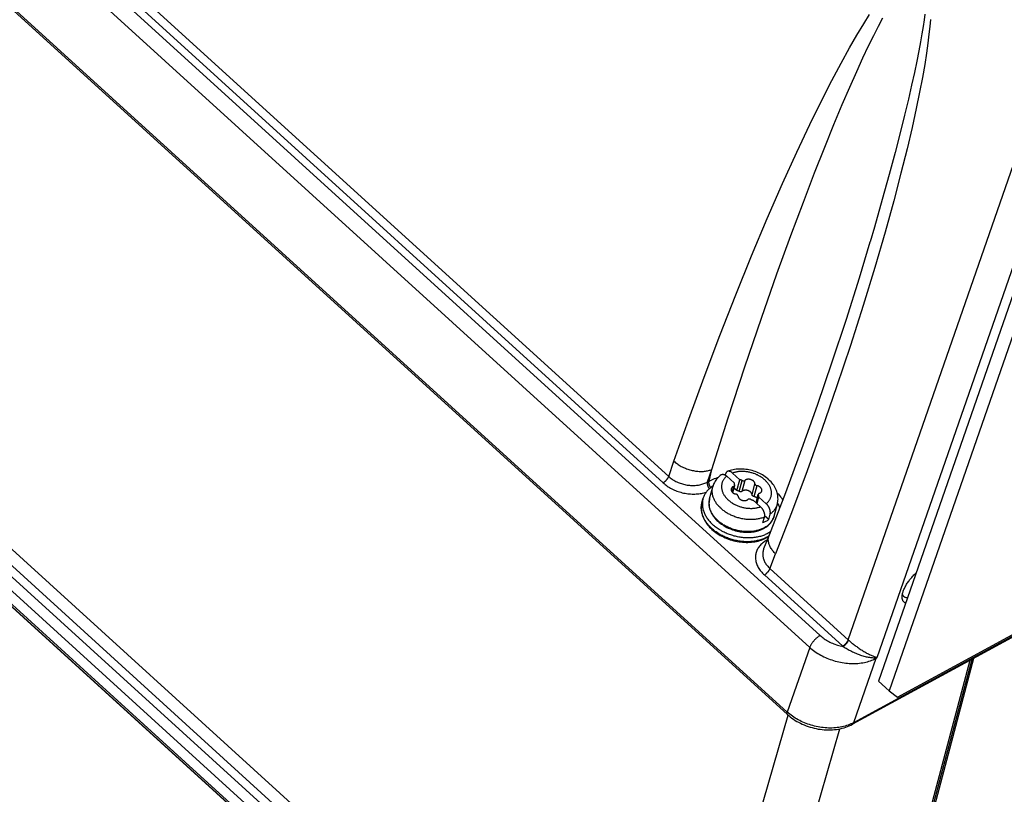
# Model space of a CAD drawing. Extents: x 0 to 594, y 0 to 420.
# Tile 51 of 103: x 531 to 543, y 90 to 100. Entities that reach past the tile are written whole.
import ezdxf

# ---------------------------------------------------------------- set-up
doc = ezdxf.new("R2010")
doc.units = 0
doc.header["$LTSCALE"] = 32.67
doc.layers.get('0').update_dxf_attribs({"linetype": 'CONTINUOUS'})
doc.layers.add('DATUM_AXIS', color=7, linetype='CONTINUOUS')

msp = doc.modelspace()

# ---------------------------------------------------------------- linework, layer by layer
at = {"color": 9, "linetype": 'CONTINUOUS'}
for p, q in [((497.838, 123.336), (537.08, 87.617)), ((497.749, 123.208), (536.991, 87.49)), ((536.931, 87.405), (497.689, 123.123)), ((497.616, 122.844), (536.858, 87.126)), ((536.926, 87.032), (497.684, 122.751)), ((525.61, 106.491), (539.123, 94.192)), ((525.44, 106.378), (541.028, 92.191)), ((525.525, 106.425), (539.053, 94.112)), ((525.25, 106.283), (540.897, 92.041)), ((540.614, 91.227), (524.229, 106.14)), ((541.381, 92.136), (544.357, 100.711)), ((544.764, 100.616), (541.742, 91.909)), ((539.123, 94.192), (539.188, 94.382)), ((539.612, 94.123), (539.666, 94.281)), ((539.63, 94.133), (539.666, 94.281)), ((540.36, 93.39), (540.35, 93.384)), ((540.396, 93.033), (541.385, 92.133)), ((540.326, 92.953), (541.311, 92.057)), ((544.22, 92.605), (541.447, 91.093)), ((540.897, 92.041), (540.614, 91.227)), ((541.311, 92.057), (541.316, 92.052)), ((540.135, 81.408), (542.914, 91.88)), ((541.728, 91.901), (541.447, 91.093)), ((541.728, 91.901), (541.742, 91.909)), ((541.729, 91.909), (541.742, 91.909)), ((541.734, 91.915), (541.742, 91.909)), ((539.443, 87.087), (540.625, 91.187)), ((540.116, 87.004), (541.273, 91.016))]:
    msp.add_line(p, q, dxfattribs=at)
at = {"color": 7, "linetype": 'CONTINUOUS'}
for p, q in [((497.648, 122.981), (536.89, 87.263)), ((536.863, 87.093), (497.621, 122.811)), ((540.615, 91.196), (524.233, 106.107)), ((541.655, 97.144), (541.653, 97.139)), ((540.385, 93.452), (540.317, 93.28)), ((544.229, 92.597), (541.434, 91.073)), ((540.164, 81.444), (542.937, 91.893))]:
    msp.add_line(p, q, dxfattribs=at)
at = {"color": 9, "linetype": 'CONTINUOUS'}
for points in [[(539.188, 94.382), (539.375, 94.912), (539.568, 95.441), (539.766, 95.965), (539.966, 96.476), (540.166, 96.969), (540.363, 97.438), (540.555, 97.877), (540.735, 98.274), (540.899, 98.62), (541.045, 98.918), (541.175, 99.174), (541.292, 99.394), (541.397, 99.583), (541.49, 99.746), (541.575, 99.886), (541.65, 100.005)], [(539.666, 94.281), (539.87, 94.928), (540.079, 95.569), (540.288, 96.185), (540.483, 96.741), (540.658, 97.224), (540.816, 97.645), (540.957, 98.013), (541.085, 98.336), (541.201, 98.621), (541.306, 98.871), (541.401, 99.092), (541.488, 99.286), (541.566, 99.458), (541.637, 99.609), (541.702, 99.742), (541.76, 99.859), (541.814, 99.961)], [(542.414, 99.941), (542.407, 99.855), (542.396, 99.757), (542.382, 99.645), (542.364, 99.519), (542.342, 99.376), (542.313, 99.213), (542.278, 99.029), (542.235, 98.82), (542.183, 98.583), (542.12, 98.314), (542.044, 98.008), (541.952, 97.661), (541.843, 97.266), (541.714, 96.822), (541.568, 96.342), (541.407, 95.839), (541.235, 95.321), (541.053, 94.793), (540.863, 94.262), (540.667, 93.735), (540.468, 93.218)], [(542.345, 100.01), (542.336, 99.937), (542.323, 99.855), (542.308, 99.763), (542.291, 99.661), (542.269, 99.547), (542.244, 99.419), (542.214, 99.276), (542.178, 99.116), (542.137, 98.938), (542.089, 98.739), (542.034, 98.516), (541.969, 98.267), (541.895, 97.989), (541.809, 97.678), (541.709, 97.329), (541.655, 97.144)], [(539.188, 94.382), (539.199, 94.374), (539.209, 94.365), (539.22, 94.357), (539.232, 94.349), (539.244, 94.341), (539.256, 94.333), (539.268, 94.326), (539.281, 94.319), (539.294, 94.313), (539.307, 94.306), (539.321, 94.3), (539.334, 94.295), (539.348, 94.289), (539.362, 94.284), (539.376, 94.28), (539.39, 94.275), (539.405, 94.272), (539.419, 94.268), (539.433, 94.265), (539.448, 94.262), (539.462, 94.26), (539.476, 94.258), (539.49, 94.257), (539.504, 94.256), (539.518, 94.255), (539.532, 94.255), (539.546, 94.255), (539.559, 94.256), (539.572, 94.257), (539.585, 94.259), (539.598, 94.261), (539.61, 94.263), (539.622, 94.266), (539.634, 94.269), (539.645, 94.272), (539.656, 94.276), (539.666, 94.281)], [(539.053, 94.112), (539.056, 94.114), (539.06, 94.116), (539.064, 94.119), (539.067, 94.122), (539.071, 94.124), (539.075, 94.128), (539.079, 94.131), (539.082, 94.134), (539.086, 94.138), (539.089, 94.141), (539.093, 94.145), (539.096, 94.149), (539.099, 94.152), (539.102, 94.156), (539.105, 94.16), (539.108, 94.164), (539.111, 94.168), (539.113, 94.172), (539.115, 94.176), (539.118, 94.18), (539.119, 94.184), (539.121, 94.188), (539.123, 94.192)], [(539.053, 94.112), (539.065, 94.101), (539.077, 94.091), (539.09, 94.081), (539.104, 94.071), (539.118, 94.062), (539.132, 94.053), (539.147, 94.045), (539.162, 94.036), (539.178, 94.029), (539.194, 94.021), (539.21, 94.015), (539.226, 94.008), (539.243, 94.002), (539.26, 93.997), (539.277, 93.992), (539.294, 93.987), (539.311, 93.983), (539.329, 93.98), (539.346, 93.977), (539.363, 93.974), (539.381, 93.972), (539.398, 93.971), (539.416, 93.97), (539.433, 93.97), (539.45, 93.97), (539.468, 93.971), (539.484, 93.972), (539.501, 93.974), (539.518, 93.976), (539.534, 93.979), (539.55, 93.982), (539.565, 93.986), (539.581, 93.991), (539.596, 93.996), (539.596, 93.996)], [(539.123, 94.192), (539.133, 94.183), (539.143, 94.174), (539.154, 94.166), (539.166, 94.158), (539.177, 94.15), (539.189, 94.143), (539.202, 94.136), (539.214, 94.129), (539.227, 94.123), (539.241, 94.117), (539.254, 94.111), (539.268, 94.106), (539.282, 94.101), (539.296, 94.097), (539.311, 94.093), (539.325, 94.09), (539.34, 94.087), (539.354, 94.084), (539.369, 94.082), (539.383, 94.08), (539.398, 94.079), (539.413, 94.078), (539.427, 94.078), (539.442, 94.078), (539.456, 94.079), (539.471, 94.08), (539.485, 94.082), (539.499, 94.084), (539.513, 94.086), (539.526, 94.09), (539.539, 94.093), (539.552, 94.097), (539.565, 94.101), (539.577, 94.106), (539.589, 94.111), (539.601, 94.117), (539.63, 94.133)], [(539.635, 94.038), (539.633, 94.042), (539.63, 94.046), (539.627, 94.05), (539.625, 94.054), (539.623, 94.059), (539.621, 94.063), (539.619, 94.068), (539.617, 94.072), (539.615, 94.077), (539.614, 94.081), (539.613, 94.086), (539.612, 94.09), (539.611, 94.095), (539.611, 94.099), (539.61, 94.103), (539.61, 94.108), (539.61, 94.112), (539.611, 94.116), (539.611, 94.119), (539.612, 94.123)], [(539.651, 94.052), (539.649, 94.056), (539.646, 94.06), (539.644, 94.064), (539.641, 94.069), (539.639, 94.073), (539.637, 94.078), (539.636, 94.082), (539.634, 94.087), (539.633, 94.092), (539.631, 94.096), (539.631, 94.101), (539.63, 94.105), (539.629, 94.109), (539.629, 94.114), (539.629, 94.118), (539.629, 94.122), (539.629, 94.126), (539.63, 94.129), (539.63, 94.133)], [(539.63, 94.133), (539.647, 94.142), (539.664, 94.15), (539.682, 94.157), (539.7, 94.164), (539.719, 94.171), (539.738, 94.177), (539.744, 94.178)], [(540.489, 93.981), (540.502, 93.967), (540.516, 93.952), (540.528, 93.937), (540.54, 93.921), (540.551, 93.906), (540.556, 93.898)], [(540.35, 93.384), (540.337, 93.377), (540.325, 93.369), (540.313, 93.361), (540.302, 93.353), (540.292, 93.344), (540.282, 93.334), (540.273, 93.325), (540.264, 93.315), (540.256, 93.304), (540.249, 93.294), (540.242, 93.283), (540.236, 93.271), (540.231, 93.26), (540.226, 93.248), (540.222, 93.236), (540.219, 93.224), (540.217, 93.212), (540.215, 93.2), (540.214, 93.187), (540.213, 93.174), (540.214, 93.162), (540.215, 93.149), (540.217, 93.136), (540.22, 93.123), (540.223, 93.11), (540.227, 93.097), (540.232, 93.085), (540.237, 93.072), (540.243, 93.059), (540.25, 93.047), (540.257, 93.034), (540.265, 93.022), (540.274, 93.01), (540.283, 92.998), (540.293, 92.987), (540.303, 92.975), (540.314, 92.964), (540.326, 92.953)], [(540.35, 93.384), (540.353, 93.381), (540.356, 93.379)], [(540.468, 93.218), (540.459, 93.227), (540.45, 93.236), (540.441, 93.246), (540.433, 93.256), (540.425, 93.266), (540.418, 93.276), (540.411, 93.286), (540.405, 93.296), (540.399, 93.306), (540.394, 93.317), (540.39, 93.327), (540.386, 93.337), (540.382, 93.348), (540.38, 93.358), (540.378, 93.368), (540.376, 93.378), (540.375, 93.388), (540.375, 93.398), (540.375, 93.408), (540.376, 93.417), (540.377, 93.427), (540.38, 93.436), (540.382, 93.445), (540.385, 93.452)], [(540.317, 93.28), (540.314, 93.271), (540.311, 93.261), (540.309, 93.25), (540.307, 93.24), (540.305, 93.229), (540.305, 93.219), (540.305, 93.208), (540.306, 93.197), (540.307, 93.186), (540.309, 93.175), (540.311, 93.164), (540.314, 93.154), (540.318, 93.143), (540.322, 93.132), (540.327, 93.122), (540.333, 93.111), (540.339, 93.101), (540.345, 93.09), (540.353, 93.08), (540.36, 93.07), (540.368, 93.061), (540.377, 93.051), (540.386, 93.042), (540.396, 93.033)], [(540.326, 92.953), (540.33, 92.955), (540.333, 92.957), (540.337, 92.96), (540.341, 92.963), (540.345, 92.965), (540.348, 92.968), (540.352, 92.972), (540.356, 92.975), (540.359, 92.979), (540.363, 92.982), (540.366, 92.986), (540.369, 92.99), (540.373, 92.993), (540.376, 92.997), (540.379, 93.001), (540.381, 93.005), (540.384, 93.009), (540.387, 93.013), (540.389, 93.017), (540.391, 93.021), (540.393, 93.025), (540.395, 93.029), (540.468, 93.218)], [(541.028, 92.191), (541.022, 92.187), (541.016, 92.184), (541.01, 92.18), (541.004, 92.176), (540.998, 92.171), (540.992, 92.167), (540.986, 92.162), (540.98, 92.157), (540.975, 92.151), (540.969, 92.146), (540.963, 92.14), (540.958, 92.135), (540.952, 92.129), (540.947, 92.123), (540.942, 92.116), (540.937, 92.11), (540.932, 92.104), (540.927, 92.098), (540.923, 92.091), (540.919, 92.085), (540.915, 92.078), (540.911, 92.072), (540.908, 92.066), (540.904, 92.06), (540.902, 92.053), (540.899, 92.047), (540.897, 92.041)], [(541.028, 92.191), (541.04, 92.18), (541.052, 92.17), (541.065, 92.16), (541.078, 92.15), (541.092, 92.141), (541.106, 92.132), (541.121, 92.123), (541.136, 92.115), (541.151, 92.107), (541.166, 92.1), (541.182, 92.093), (541.198, 92.086), (541.214, 92.08), (541.231, 92.074), (541.247, 92.069), (541.264, 92.064), (541.281, 92.06), (541.298, 92.056), (541.316, 92.052)], [(541.311, 92.057), (541.315, 92.059), (541.318, 92.061), (541.322, 92.063), (541.326, 92.066), (541.33, 92.069), (541.333, 92.072), (541.337, 92.075), (541.341, 92.079), (541.344, 92.082), (541.348, 92.086), (541.351, 92.089), (541.354, 92.093), (541.358, 92.097), (541.361, 92.101), (541.364, 92.105), (541.366, 92.109), (541.369, 92.113), (541.372, 92.117), (541.374, 92.121), (541.376, 92.125), (541.378, 92.129), (541.379, 92.132), (541.381, 92.136)], [(541.316, 92.052), (541.319, 92.055), (541.323, 92.057), (541.326, 92.059), (541.33, 92.062), (541.334, 92.065), (541.337, 92.068), (541.341, 92.071), (541.345, 92.075), (541.348, 92.078), (541.352, 92.082), (541.355, 92.086), (541.358, 92.09), (541.362, 92.093), (541.365, 92.097), (541.367, 92.101), (541.37, 92.105), (541.373, 92.109), (541.375, 92.113), (541.378, 92.117), (541.38, 92.121), (541.381, 92.125), (541.383, 92.129), (541.385, 92.133)], [(541.385, 92.133), (541.392, 92.126), (541.401, 92.119), (541.409, 92.111), (541.418, 92.104), (541.427, 92.096), (541.436, 92.089), (541.446, 92.081), (541.456, 92.073), (541.466, 92.065), (541.476, 92.057), (541.487, 92.05), (541.498, 92.042), (541.509, 92.034), (541.52, 92.026), (541.531, 92.019), (541.543, 92.011), (541.554, 92.004), (541.566, 91.996), (541.577, 91.989), (541.589, 91.983), (541.601, 91.976), (541.612, 91.97), (541.624, 91.964), (541.635, 91.958), (541.646, 91.952), (541.657, 91.947), (541.668, 91.942), (541.679, 91.937), (541.689, 91.933), (541.698, 91.93), (541.705, 91.927), (541.717, 91.923)], [(540.897, 92.041), (540.912, 92.028), (540.928, 92.015), (540.944, 92.002), (540.961, 91.99), (540.979, 91.978), (540.997, 91.966), (541.015, 91.955), (541.034, 91.944), (541.053, 91.934), (541.073, 91.924), (541.093, 91.915), (541.113, 91.906), (541.134, 91.898), (541.154, 91.89), (541.176, 91.883), (541.197, 91.876), (541.218, 91.869), (541.24, 91.864), (541.262, 91.859), (541.284, 91.854), (541.306, 91.85), (541.328, 91.847), (541.35, 91.844), (541.372, 91.842), (541.394, 91.84), (541.415, 91.839), (541.437, 91.838), (541.459, 91.838), (541.48, 91.839), (541.501, 91.84), (541.522, 91.842), (541.543, 91.845), (541.563, 91.848), (541.583, 91.852), (541.603, 91.856), (541.622, 91.861), (541.641, 91.866), (541.659, 91.872), (541.677, 91.879), (541.694, 91.886), (541.711, 91.893), (541.728, 91.901)], [(541.316, 92.052), (541.328, 92.045), (541.34, 92.037), (541.353, 92.03), (541.366, 92.022), (541.379, 92.015), (541.393, 92.007), (541.406, 92), (541.42, 91.993), (541.434, 91.986), (541.448, 91.98), (541.463, 91.973), (541.477, 91.967), (541.491, 91.961), (541.506, 91.955), (541.52, 91.95), (541.535, 91.945), (541.549, 91.94), (541.563, 91.935), (541.577, 91.931), (541.592, 91.928), (541.605, 91.924), (541.619, 91.921), (541.633, 91.918), (541.646, 91.916), (541.659, 91.914), (541.671, 91.913), (541.682, 91.912), (541.692, 91.911), (541.7, 91.91), (541.707, 91.91), (541.713, 91.91)], [(541.713, 91.91), (541.722, 91.91), (541.726, 91.91), (541.729, 91.909)], [(541.717, 91.923), (541.721, 91.921), (541.725, 91.919), (541.728, 91.918), (541.731, 91.916), (541.734, 91.915)], [(541.729, 91.909), (541.729, 91.907), (541.728, 91.904), (541.728, 91.901)], [(541.729, 91.909), (541.731, 91.911), (541.732, 91.913), (541.734, 91.915)], [(540.615, 91.196), (540.615, 91.197), (540.613, 91.198), (540.612, 91.2), (540.612, 91.202), (540.611, 91.204), (540.611, 91.206), (540.61, 91.209), (540.61, 91.212), (540.611, 91.214), (540.611, 91.217), (540.612, 91.22), (540.613, 91.223), (540.614, 91.227)], [(541.447, 91.093), (541.431, 91.085), (541.414, 91.077), (541.396, 91.069), (541.378, 91.063), (541.359, 91.056), (541.341, 91.051), (541.321, 91.046), (541.301, 91.041), (541.281, 91.037), (541.261, 91.034), (541.24, 91.031), (541.219, 91.029), (541.198, 91.027), (541.176, 91.026), (541.155, 91.026), (541.133, 91.026), (541.111, 91.027), (541.089, 91.029), (541.067, 91.031), (541.045, 91.034), (541.023, 91.037), (541.001, 91.041), (540.979, 91.045), (540.957, 91.05), (540.936, 91.056), (540.914, 91.062), (540.893, 91.069), (540.872, 91.076), (540.851, 91.084), (540.83, 91.092), (540.81, 91.101), (540.79, 91.11), (540.77, 91.12), (540.751, 91.13), (540.732, 91.141), (540.714, 91.152), (540.696, 91.163), (540.678, 91.175), (540.661, 91.188), (540.645, 91.2), (540.629, 91.213), (540.614, 91.227)], [(541.434, 91.073), (541.435, 91.074), (541.437, 91.076), (541.439, 91.078), (541.441, 91.08), (541.443, 91.082), (541.444, 91.084), (541.445, 91.087), (541.446, 91.09), (541.447, 91.093)]]:
    msp.add_lwpolyline(points, dxfattribs=at)
at = {"color": 7, "linetype": 'CONTINUOUS'}
for points in [[(541.653, 97.139), (541.517, 96.685), (541.353, 96.167), (541.176, 95.63), (540.989, 95.083), (540.792, 94.533), (540.59, 93.987), (540.385, 93.452)], [(542.064, 92.72), (542.067, 92.73), (542.07, 92.74), (542.073, 92.75), (542.077, 92.76), (542.081, 92.771), (542.086, 92.781), (542.091, 92.792), (542.097, 92.803), (542.103, 92.814), (542.109, 92.825), (542.115, 92.836), (542.122, 92.847), (542.129, 92.858), (542.137, 92.869), (542.145, 92.879), (542.153, 92.89), (542.161, 92.901), (542.17, 92.912), (542.179, 92.922), (542.188, 92.932), (542.197, 92.942), (542.207, 92.952), (542.216, 92.962), (542.226, 92.971), (542.236, 92.98), (542.237, 92.981)], [(542.104, 92.599), (542.1, 92.6), (542.094, 92.603), (542.089, 92.606), (542.084, 92.609), (542.08, 92.613), (542.076, 92.618), (542.072, 92.622), (542.069, 92.628), (542.066, 92.633), (542.063, 92.639), (542.061, 92.646), (542.06, 92.653), (542.059, 92.66), (542.058, 92.668), (542.058, 92.676), (542.058, 92.684), (542.059, 92.686)], [(542.059, 92.686), (542.059, 92.693), (542.06, 92.702), (542.062, 92.711), (542.064, 92.72)], [(542.081, 92.679), (542.079, 92.68), (542.076, 92.684), (542.073, 92.689), (542.07, 92.694), (542.068, 92.699), (542.066, 92.704), (542.064, 92.71), (542.063, 92.716)], [(542.127, 92.664), (542.126, 92.664), (542.12, 92.664), (542.114, 92.664), (542.108, 92.665), (542.102, 92.667), (542.097, 92.669), (542.092, 92.671), (542.087, 92.674), (542.083, 92.677), (542.081, 92.679)], [(540.615, 91.196), (540.632, 91.182), (540.651, 91.166), (540.671, 91.151), (540.691, 91.137), (540.712, 91.123), (540.734, 91.11), (540.756, 91.098), (540.779, 91.086), (540.803, 91.075), (540.826, 91.065), (540.851, 91.055), (540.875, 91.046), (540.9, 91.038), (540.925, 91.031), (540.951, 91.025), (540.976, 91.019), (541.002, 91.014), (541.028, 91.01), (541.053, 91.007), (541.079, 91.005), (541.105, 91.003), (541.131, 91.003), (541.157, 91.003), (541.182, 91.004), (541.207, 91.006), (541.232, 91.009), (541.257, 91.013), (541.281, 91.018), (541.305, 91.023), (541.328, 91.03), (541.351, 91.037), (541.373, 91.045), (541.394, 91.054), (541.415, 91.064), (541.434, 91.073)]]:
    msp.add_lwpolyline(points, dxfattribs=at)
at = {"layer": 'DATUM_AXIS', "color": 7, "linetype": 'CONTINUOUS'}
for p, q in [((544.836, 100.471), (541.762, 91.614)), ((544.971, 100.352), (541.897, 91.494)), ((539.835, 94.209), (539.84, 94.227)), ((540.017, 94.151), (539.926, 94.235)), ((539.945, 94.112), (539.854, 94.195)), ((539.981, 94.013), (540.017, 94.151)), ((539.637, 93.91), (539.677, 94.061)), ((539.929, 93.988), (539.953, 94.077)), ((539.981, 94.013), (539.944, 94.046)), ((539.541, 93.861), (539.554, 93.909)), ((540.277, 93.81), (540.185, 93.893)), ((540.222, 93.86), (540.25, 93.967)), ((540.235, 93.848), (540.257, 93.933)), ((540.349, 93.849), (540.257, 93.933)), ((540.449, 93.694), (540.489, 93.846)), ((540.308, 93.611), (540.326, 93.68)), ((540.38, 93.65), (540.329, 93.697)), ((540.38, 93.65), (540.398, 93.719)), ((542.001, 91.415), (544.206, 92.617)), ((540.754, 83.596), (542.959, 91.905)), ((541.762, 91.614), (541.897, 91.494)), ((541.897, 91.494), (542.001, 91.415))]:
    msp.add_line(p, q, dxfattribs=at)
at = {"layer": 'DATUM_AXIS', "color": 9, "linetype": 'CONTINUOUS'}
for p, q in [((540.01, 94.004), (540.046, 94.142)), ((540.047, 94.005), (540.083, 94.143)), ((540.171, 93.961), (540.208, 94.099)), ((539.921, 93.995), (539.94, 94.065)), ((540.197, 93.938), (540.234, 94.076)), ((540.226, 93.857), (540.252, 93.955)), ((540.445, 93.683), (540.443, 93.676))]:
    msp.add_line(p, q, dxfattribs=at)
at = {"layer": 'DATUM_AXIS', "color": 7, "linetype": 'CONTINUOUS'}
for points in [[(539.862, 94.256), (539.861, 94.255), (539.858, 94.254), (539.856, 94.252), (539.854, 94.251), (539.852, 94.249), (539.85, 94.247), (539.849, 94.245), (539.847, 94.243), (539.845, 94.241), (539.844, 94.238), (539.843, 94.236), (539.842, 94.233), (539.841, 94.23), (539.84, 94.227)], [(540.489, 93.846), (540.492, 93.86), (540.495, 93.876), (540.497, 93.891), (540.498, 93.906), (540.497, 93.922), (540.496, 93.938), (540.494, 93.953), (540.492, 93.969), (540.488, 93.985), (540.483, 94.001), (540.477, 94.017), (540.47, 94.033), (540.462, 94.049), (540.454, 94.064), (540.444, 94.08), (540.433, 94.095), (540.422, 94.109), (540.41, 94.124), (540.396, 94.138), (540.383, 94.151), (540.368, 94.164), (540.353, 94.176), (540.337, 94.188), (540.32, 94.199), (540.303, 94.21), (540.285, 94.22), (540.267, 94.229), (540.249, 94.238), (540.23, 94.246), (540.211, 94.253), (540.192, 94.26), (540.172, 94.265), (540.152, 94.271), (540.132, 94.275), (540.112, 94.279), (540.092, 94.281), (540.072, 94.283), (540.051, 94.285), (540.031, 94.285), (540.011, 94.285), (539.991, 94.284), (539.972, 94.282), (539.952, 94.28), (539.933, 94.276), (539.914, 94.272), (539.896, 94.267), (539.878, 94.261), (539.862, 94.256)], [(539.926, 94.235), (539.922, 94.237), (539.919, 94.24), (539.916, 94.242), (539.913, 94.244), (539.91, 94.247), (539.907, 94.249), (539.904, 94.25), (539.9, 94.252), (539.897, 94.253), (539.894, 94.255), (539.891, 94.256), (539.888, 94.256), (539.885, 94.257), (539.882, 94.258), (539.879, 94.258), (539.876, 94.258), (539.874, 94.258), (539.871, 94.258), (539.868, 94.257), (539.866, 94.257), (539.863, 94.256), (539.862, 94.256)], [(539.783, 94.212), (539.77, 94.203), (539.758, 94.192), (539.746, 94.18), (539.735, 94.169), (539.725, 94.156), (539.715, 94.144), (539.707, 94.131), (539.699, 94.117), (539.692, 94.104), (539.686, 94.09), (539.681, 94.076), (539.677, 94.061)], [(539.783, 94.212), (539.784, 94.213), (539.787, 94.215), (539.789, 94.216), (539.791, 94.217), (539.794, 94.217), (539.796, 94.218), (539.799, 94.219), (539.802, 94.219), (539.804, 94.219), (539.807, 94.219), (539.81, 94.218), (539.813, 94.218), (539.816, 94.217), (539.819, 94.216), (539.822, 94.215), (539.825, 94.214), (539.828, 94.213), (539.832, 94.211), (539.835, 94.209), (539.838, 94.207), (539.841, 94.205), (539.844, 94.203), (539.847, 94.201), (539.85, 94.198), (539.854, 94.195)], [(539.945, 94.112), (539.945, 94.109), (539.945, 94.107), (539.946, 94.105), (539.946, 94.102), (539.947, 94.1), (539.948, 94.097), (539.948, 94.095), (539.95, 94.092), (539.951, 94.09)], [(540.046, 94.142), (540.043, 94.143), (540.04, 94.145), (540.037, 94.146), (540.034, 94.147), (540.03, 94.148), (540.027, 94.149), (540.024, 94.15), (540.021, 94.151), (540.017, 94.151)], [(540.046, 94.142), (540.048, 94.141), (540.049, 94.14), (540.051, 94.14), (540.053, 94.139), (540.055, 94.139), (540.056, 94.138), (540.058, 94.138), (540.06, 94.138), (540.062, 94.137), (540.064, 94.137), (540.065, 94.137), (540.067, 94.137), (540.069, 94.138), (540.071, 94.138), (540.072, 94.138), (540.074, 94.138), (540.075, 94.139), (540.077, 94.139), (540.078, 94.14), (540.08, 94.141), (540.081, 94.141), (540.082, 94.142), (540.083, 94.143)], [(540.208, 94.099), (540.208, 94.102), (540.207, 94.104), (540.207, 94.107), (540.206, 94.109), (540.205, 94.112), (540.204, 94.114), (540.203, 94.117), (540.201, 94.119), (540.2, 94.121), (540.198, 94.124), (540.196, 94.126), (540.194, 94.128), (540.192, 94.131), (540.19, 94.133), (540.188, 94.135), (540.185, 94.137), (540.183, 94.139), (540.18, 94.141), (540.177, 94.142), (540.174, 94.144), (540.171, 94.146), (540.168, 94.147), (540.165, 94.149), (540.162, 94.15), (540.159, 94.151), (540.156, 94.152), (540.152, 94.153), (540.149, 94.154), (540.146, 94.155), (540.142, 94.155), (540.139, 94.156), (540.136, 94.156), (540.132, 94.157), (540.129, 94.157), (540.125, 94.157), (540.122, 94.157), (540.119, 94.157), (540.116, 94.156), (540.112, 94.156), (540.109, 94.155), (540.106, 94.154), (540.103, 94.154), (540.1, 94.153), (540.098, 94.152), (540.095, 94.15), (540.092, 94.149), (540.09, 94.148), (540.088, 94.146), (540.085, 94.145), (540.083, 94.143)], [(540.208, 94.099), (540.208, 94.098), (540.208, 94.097), (540.209, 94.095), (540.209, 94.094), (540.21, 94.093), (540.21, 94.091), (540.211, 94.09), (540.212, 94.089), (540.213, 94.088), (540.214, 94.086), (540.215, 94.085), (540.216, 94.084), (540.218, 94.083), (540.219, 94.082), (540.22, 94.081), (540.222, 94.08), (540.224, 94.079), (540.225, 94.078), (540.227, 94.078), (540.228, 94.077), (540.23, 94.077), (540.232, 94.076), (540.237, 94.075)], [(539.681, 94.073), (539.671, 94.067), (539.661, 94.06), (539.652, 94.053), (539.643, 94.046), (539.634, 94.038), (539.626, 94.03), (539.618, 94.022), (539.611, 94.014), (539.603, 94.005), (539.597, 93.997), (539.59, 93.988), (539.584, 93.979), (539.579, 93.969), (539.574, 93.96), (539.569, 93.95), (539.565, 93.941), (539.561, 93.931), (539.557, 93.921), (539.554, 93.909)], [(539.909, 94.036), (539.909, 94.035), (539.908, 94.033), (539.908, 94.03), (539.908, 94.028), (539.908, 94.025), (539.908, 94.023), (539.908, 94.02), (539.909, 94.018), (539.91, 94.015), (539.91, 94.013), (539.911, 94.01), (539.913, 94.008), (539.914, 94.005), (539.915, 94.003), (539.917, 94.001), (539.919, 93.998), (539.921, 93.996), (539.923, 93.994), (539.925, 93.992), (539.927, 93.989), (539.93, 93.987), (539.932, 93.985), (539.935, 93.983), (539.937, 93.982), (539.94, 93.98), (539.943, 93.978), (539.946, 93.977), (539.949, 93.975), (539.952, 93.974), (539.956, 93.973), (539.959, 93.972), (539.962, 93.971), (539.965, 93.97)], [(539.94, 94.065), (539.937, 94.064), (539.934, 94.063), (539.931, 94.061), (539.929, 94.06), (539.927, 94.059), (539.924, 94.057), (539.922, 94.056), (539.92, 94.054), (539.918, 94.052), (539.917, 94.05), (539.915, 94.048), (539.914, 94.046), (539.912, 94.044), (539.911, 94.042), (539.91, 94.04), (539.909, 94.037), (539.909, 94.036)], [(539.94, 94.065), (539.941, 94.065), (539.942, 94.066), (539.944, 94.067), (539.945, 94.067), (539.946, 94.068), (539.947, 94.069), (539.948, 94.07), (539.949, 94.071), (539.95, 94.072), (539.951, 94.073), (539.952, 94.074), (539.952, 94.076), (539.952, 94.077), (539.953, 94.077)], [(539.953, 94.077), (539.953, 94.078), (539.953, 94.079), (539.953, 94.081), (539.953, 94.082), (539.953, 94.083), (539.953, 94.085), (539.952, 94.086), (539.952, 94.087), (539.951, 94.088), (539.951, 94.09)], [(540.01, 94.004), (540.007, 94.006), (540.004, 94.007), (540, 94.008), (539.997, 94.009), (539.994, 94.01), (539.991, 94.011), (539.987, 94.012), (539.984, 94.013), (539.981, 94.013)], [(540.047, 94.005), (540.046, 94.005), (540.044, 94.004), (540.043, 94.003), (540.042, 94.002), (540.04, 94.002), (540.039, 94.001), (540.037, 94.001), (540.036, 94), (540.034, 94), (540.032, 94), (540.031, 94), (540.029, 94), (540.027, 94), (540.025, 94), (540.023, 94), (540.022, 94), (540.02, 94), (540.018, 94.001), (540.016, 94.001), (540.015, 94.002), (540.013, 94.003), (540.011, 94.003), (540.01, 94.004)], [(540.171, 93.961), (540.171, 93.964), (540.171, 93.966), (540.17, 93.969), (540.169, 93.971), (540.168, 93.974), (540.167, 93.976), (540.166, 93.979), (540.165, 93.981), (540.163, 93.984), (540.162, 93.986), (540.16, 93.988), (540.158, 93.991), (540.156, 93.993), (540.153, 93.995), (540.151, 93.997), (540.149, 93.999), (540.146, 94.001), (540.143, 94.003), (540.141, 94.005), (540.138, 94.006), (540.135, 94.008), (540.132, 94.009), (540.129, 94.011), (540.126, 94.012), (540.122, 94.013), (540.119, 94.014), (540.116, 94.015), (540.112, 94.016), (540.109, 94.017), (540.106, 94.018), (540.102, 94.018), (540.099, 94.019), (540.096, 94.019), (540.092, 94.019), (540.089, 94.019), (540.086, 94.019), (540.082, 94.019), (540.079, 94.018), (540.076, 94.018), (540.073, 94.017), (540.07, 94.017), (540.067, 94.016), (540.064, 94.015), (540.061, 94.014), (540.058, 94.013), (540.056, 94.011), (540.053, 94.01), (540.051, 94.009), (540.049, 94.007), (540.047, 94.005)], [(540.293, 94.009), (540.294, 94.01), (540.294, 94.012), (540.294, 94.014), (540.295, 94.017), (540.295, 94.019), (540.294, 94.022), (540.294, 94.024), (540.294, 94.027), (540.293, 94.029), (540.292, 94.032), (540.291, 94.034), (540.29, 94.037), (540.289, 94.039), (540.287, 94.042), (540.286, 94.044), (540.284, 94.046), (540.282, 94.049), (540.28, 94.051), (540.278, 94.053), (540.275, 94.055), (540.273, 94.057), (540.27, 94.059), (540.268, 94.061), (540.265, 94.063), (540.262, 94.065), (540.259, 94.066), (540.256, 94.068), (540.253, 94.069), (540.25, 94.071), (540.247, 94.072), (540.244, 94.073), (540.24, 94.074), (540.237, 94.075)], [(540.263, 93.98), (540.261, 93.979), (540.26, 93.978), (540.259, 93.978), (540.257, 93.977), (540.256, 93.976), (540.255, 93.975), (540.254, 93.974), (540.253, 93.973), (540.252, 93.972), (540.252, 93.971), (540.251, 93.97), (540.25, 93.969), (540.25, 93.968), (540.25, 93.967)], [(540.263, 93.98), (540.266, 93.981), (540.268, 93.982), (540.271, 93.983), (540.274, 93.984), (540.276, 93.986), (540.278, 93.987), (540.28, 93.989), (540.282, 93.991), (540.284, 93.993), (540.286, 93.994), (540.287, 93.996), (540.289, 93.998), (540.29, 94.001), (540.291, 94.003), (540.292, 94.005), (540.293, 94.007), (540.293, 94.009)], [(539.541, 93.861), (539.538, 93.846), (539.535, 93.83), (539.533, 93.814), (539.532, 93.798), (539.533, 93.781), (539.534, 93.765), (539.536, 93.748), (539.539, 93.732), (539.543, 93.715), (539.549, 93.698), (539.555, 93.682), (539.562, 93.665), (539.57, 93.649), (539.579, 93.632), (539.589, 93.616), (539.599, 93.601), (539.611, 93.585), (539.624, 93.57), (539.637, 93.555), (539.651, 93.54), (539.666, 93.526)], [(539.554, 93.909), (539.552, 93.9), (539.55, 93.89), (539.548, 93.879), (539.547, 93.869), (539.546, 93.858), (539.546, 93.847), (539.546, 93.836), (539.546, 93.826), (539.547, 93.815), (539.549, 93.804), (539.551, 93.793), (539.553, 93.782), (539.556, 93.771), (539.559, 93.76), (539.563, 93.749), (539.567, 93.738), (539.572, 93.727), (539.577, 93.717), (539.582, 93.706), (539.588, 93.695), (539.594, 93.685), (539.601, 93.674), (539.608, 93.664), (539.615, 93.653), (539.623, 93.643), (539.631, 93.633), (539.64, 93.623), (539.649, 93.613), (539.658, 93.604), (539.667, 93.594), (539.677, 93.585)], [(539.637, 93.91), (539.634, 93.896), (539.631, 93.882), (539.63, 93.867), (539.629, 93.853), (539.63, 93.839), (539.631, 93.824), (539.633, 93.809), (539.636, 93.794), (539.64, 93.78), (539.645, 93.765), (539.651, 93.75), (539.658, 93.736), (539.665, 93.721), (539.674, 93.707), (539.683, 93.693), (539.694, 93.679), (539.704, 93.665), (539.716, 93.652), (539.729, 93.639), (539.742, 93.627)], [(539.995, 93.945), (539.995, 93.947), (539.994, 93.948), (539.994, 93.949), (539.993, 93.951), (539.993, 93.952), (539.992, 93.953), (539.991, 93.954), (539.991, 93.956), (539.99, 93.957), (539.989, 93.958), (539.987, 93.959), (539.986, 93.96), (539.985, 93.961), (539.984, 93.962), (539.982, 93.963), (539.981, 93.964), (539.979, 93.965), (539.977, 93.966), (539.976, 93.967), (539.974, 93.967), (539.972, 93.968), (539.971, 93.968), (539.965, 93.97)], [(539.995, 93.945), (539.995, 93.943), (539.995, 93.94), (539.996, 93.938), (539.997, 93.935), (539.998, 93.933), (539.999, 93.93), (540, 93.928), (540.001, 93.925), (540.003, 93.923), (540.004, 93.921), (540.006, 93.918), (540.008, 93.916), (540.01, 93.914), (540.012, 93.912), (540.015, 93.91), (540.017, 93.908), (540.02, 93.906), (540.022, 93.904), (540.025, 93.902), (540.028, 93.9), (540.031, 93.899), (540.034, 93.897), (540.037, 93.896), (540.04, 93.895), (540.044, 93.893), (540.047, 93.892), (540.05, 93.891), (540.053, 93.89), (540.057, 93.89), (540.06, 93.889), (540.064, 93.888), (540.067, 93.888), (540.07, 93.888), (540.074, 93.888), (540.077, 93.888), (540.08, 93.888), (540.084, 93.888), (540.087, 93.888), (540.09, 93.889), (540.093, 93.889), (540.096, 93.89), (540.099, 93.891), (540.102, 93.892), (540.105, 93.893), (540.108, 93.894), (540.11, 93.895), (540.113, 93.897), (540.115, 93.898), (540.117, 93.9), (540.119, 93.901)], [(540.156, 93.903), (540.155, 93.903), (540.153, 93.904), (540.151, 93.905), (540.15, 93.905), (540.148, 93.906), (540.146, 93.906), (540.144, 93.907), (540.142, 93.907), (540.141, 93.907), (540.139, 93.907), (540.137, 93.907), (540.135, 93.907), (540.134, 93.907), (540.132, 93.907), (540.13, 93.906), (540.129, 93.906), (540.127, 93.906), (540.126, 93.905), (540.124, 93.904), (540.123, 93.904), (540.122, 93.903), (540.12, 93.902), (540.119, 93.901)], [(540.156, 93.903), (540.159, 93.901), (540.162, 93.9), (540.166, 93.899), (540.169, 93.897), (540.172, 93.896), (540.175, 93.895), (540.179, 93.895), (540.182, 93.894), (540.185, 93.893)], [(540.201, 93.937), (540.195, 93.938), (540.194, 93.939), (540.192, 93.939), (540.19, 93.94), (540.189, 93.941), (540.187, 93.942), (540.185, 93.942), (540.184, 93.943), (540.182, 93.944), (540.181, 93.945), (540.18, 93.946), (540.179, 93.947), (540.177, 93.949), (540.176, 93.95), (540.175, 93.951), (540.175, 93.952), (540.174, 93.954), (540.173, 93.955), (540.172, 93.956), (540.172, 93.957), (540.172, 93.959), (540.171, 93.96), (540.171, 93.961)], [(540.237, 93.919), (540.236, 93.919), (540.234, 93.921), (540.231, 93.923), (540.229, 93.925), (540.226, 93.927), (540.223, 93.928), (540.22, 93.93), (540.217, 93.931), (540.214, 93.933), (540.21, 93.934), (540.207, 93.935), (540.204, 93.936), (540.201, 93.937)], [(540.25, 93.967), (540.25, 93.966), (540.25, 93.965), (540.249, 93.964), (540.249, 93.963), (540.25, 93.961), (540.25, 93.96), (540.25, 93.959), (540.251, 93.957), (540.251, 93.956), (540.252, 93.955)], [(540.257, 93.933), (540.257, 93.935), (540.257, 93.937), (540.257, 93.94), (540.256, 93.942), (540.256, 93.945), (540.255, 93.947), (540.254, 93.95), (540.253, 93.952), (540.252, 93.955)], [(540.492, 93.858), (540.493, 93.857), (540.498, 93.846), (540.503, 93.835), (540.507, 93.824), (540.512, 93.813), (540.515, 93.802), (540.517, 93.796)], [(540.277, 93.81), (540.28, 93.807), (540.283, 93.804), (540.286, 93.801), (540.289, 93.798), (540.292, 93.794), (540.294, 93.791), (540.297, 93.787), (540.3, 93.784), (540.302, 93.78), (540.305, 93.776), (540.307, 93.772), (540.309, 93.768), (540.311, 93.764), (540.313, 93.76), (540.315, 93.756), (540.317, 93.752), (540.319, 93.748), (540.32, 93.744), (540.322, 93.74), (540.323, 93.736), (540.324, 93.732), (540.325, 93.727), (540.326, 93.723), (540.327, 93.719), (540.328, 93.715), (540.328, 93.711), (540.328, 93.708), (540.329, 93.704), (540.329, 93.7), (540.329, 93.696), (540.328, 93.693), (540.328, 93.689), (540.328, 93.686), (540.327, 93.683), (540.326, 93.68)], [(540.398, 93.719), (540.399, 93.722), (540.4, 93.725), (540.4, 93.729), (540.4, 93.732), (540.401, 93.736), (540.401, 93.739), (540.401, 93.743), (540.4, 93.747), (540.4, 93.751), (540.4, 93.755), (540.399, 93.759), (540.398, 93.763), (540.397, 93.767), (540.396, 93.771), (540.395, 93.775), (540.394, 93.779), (540.392, 93.783), (540.391, 93.787), (540.389, 93.791), (540.387, 93.796), (540.385, 93.8), (540.383, 93.804), (540.381, 93.808), (540.379, 93.812), (540.377, 93.815), (540.374, 93.819), (540.372, 93.823), (540.369, 93.827), (540.366, 93.83), (540.364, 93.834), (540.361, 93.837), (540.358, 93.84), (540.355, 93.843), (540.352, 93.846), (540.349, 93.849)], [(539.742, 93.627), (539.756, 93.614), (539.77, 93.603), (539.786, 93.591), (539.802, 93.581), (539.818, 93.57), (539.835, 93.56), (539.852, 93.551), (539.87, 93.543), (539.888, 93.535), (539.907, 93.527), (539.925, 93.52), (539.945, 93.514), (539.964, 93.509), (539.983, 93.504), (540.003, 93.5), (540.023, 93.496), (540.042, 93.493), (540.062, 93.491), (540.082, 93.49), (540.101, 93.489), (540.121, 93.489), (540.14, 93.49), (540.159, 93.491), (540.178, 93.494), (540.197, 93.496), (540.215, 93.5), (540.233, 93.504), (540.25, 93.509), (540.267, 93.515), (540.283, 93.521), (540.299, 93.528), (540.315, 93.536), (540.329, 93.544), (540.343, 93.553), (540.356, 93.562), (540.369, 93.572), (540.381, 93.582), (540.391, 93.593), (540.402, 93.605), (540.411, 93.616), (540.419, 93.628), (540.427, 93.641), (540.434, 93.654), (540.44, 93.667), (540.445, 93.68), (540.449, 93.694)], [(540.308, 93.611), (540.318, 93.615), (540.327, 93.619), (540.337, 93.624), (540.346, 93.628), (540.355, 93.633), (540.364, 93.639), (540.372, 93.644), (540.38, 93.65)], [(539.666, 93.526), (539.682, 93.512), (539.699, 93.499), (539.716, 93.486), (539.734, 93.474), (539.752, 93.462), (539.771, 93.45), (539.791, 93.44), (539.811, 93.43), (539.832, 93.42), (539.853, 93.412), (539.874, 93.403), (539.896, 93.396), (539.918, 93.389), (539.94, 93.383), (539.962, 93.378), (539.984, 93.374), (540.007, 93.37), (540.029, 93.367), (540.052, 93.364), (540.074, 93.363), (540.097, 93.362), (540.119, 93.362), (540.141, 93.363), (540.163, 93.365), (540.184, 93.367), (540.206, 93.37), (540.226, 93.374), (540.247, 93.379), (540.267, 93.384), (540.286, 93.391), (540.305, 93.398), (540.323, 93.405), (540.341, 93.414), (540.358, 93.423), (540.374, 93.432), (540.378, 93.435)], [(540.401, 93.494), (540.393, 93.489), (540.383, 93.482), (540.372, 93.476), (540.361, 93.471), (540.35, 93.465), (540.338, 93.46), (540.326, 93.455), (540.314, 93.45), (540.302, 93.446), (540.289, 93.442), (540.276, 93.438), (540.263, 93.435), (540.25, 93.432), (540.236, 93.429), (540.223, 93.427), (540.209, 93.424), (540.195, 93.423), (540.181, 93.421), (540.167, 93.42), (540.152, 93.419), (540.138, 93.419), (540.123, 93.419), (540.108, 93.419), (540.094, 93.419), (540.079, 93.42), (540.064, 93.421), (540.049, 93.423), (540.034, 93.425), (540.02, 93.427), (540.005, 93.429), (539.99, 93.432), (539.975, 93.435), (539.961, 93.439), (539.946, 93.442), (539.931, 93.447), (539.917, 93.451), (539.903, 93.456), (539.888, 93.461), (539.874, 93.466), (539.86, 93.471), (539.847, 93.477), (539.833, 93.483), (539.82, 93.49), (539.806, 93.496), (539.793, 93.503), (539.781, 93.51), (539.768, 93.518), (539.756, 93.525), (539.744, 93.533), (539.732, 93.541), (539.72, 93.55), (539.709, 93.558), (539.698, 93.567), (539.688, 93.576), (539.677, 93.585)]]:
    msp.add_lwpolyline(points, dxfattribs=at)
at = {"layer": 'DATUM_AXIS', "color": 9, "linetype": 'CONTINUOUS'}
for points in [[(540.349, 93.849), (540.355, 93.854), (540.361, 93.86), (540.367, 93.866), (540.373, 93.871), (540.378, 93.877), (540.383, 93.884), (540.387, 93.89), (540.392, 93.896), (540.396, 93.903), (540.399, 93.91), (540.402, 93.917), (540.405, 93.924), (540.408, 93.931), (540.41, 93.938), (540.412, 93.945), (540.413, 93.953), (540.415, 93.96), (540.415, 93.968), (540.416, 93.976), (540.416, 93.983), (540.416, 93.991), (540.415, 93.999), (540.414, 94.007), (540.413, 94.014), (540.411, 94.022), (540.409, 94.03), (540.407, 94.038), (540.404, 94.046), (540.401, 94.053), (540.397, 94.061), (540.394, 94.069), (540.389, 94.076), (540.385, 94.084), (540.38, 94.091), (540.375, 94.099), (540.37, 94.106), (540.364, 94.113), (540.358, 94.12), (540.352, 94.127), (540.345, 94.134), (540.339, 94.141), (540.332, 94.148), (540.324, 94.154), (540.317, 94.161), (540.309, 94.167), (540.301, 94.173), (540.292, 94.179), (540.284, 94.184), (540.275, 94.19), (540.266, 94.195), (540.257, 94.2), (540.248, 94.205), (540.238, 94.21), (540.229, 94.214), (540.219, 94.219), (540.209, 94.223), (540.199, 94.227), (540.189, 94.23), (540.179, 94.233), (540.168, 94.237), (540.158, 94.239), (540.148, 94.242), (540.137, 94.244), (540.127, 94.247), (540.116, 94.248), (540.105, 94.25), (540.095, 94.251), (540.084, 94.252), (540.074, 94.253), (540.063, 94.254), (540.053, 94.254), (540.042, 94.254), (540.032, 94.254), (540.022, 94.254), (540.011, 94.253), (540.001, 94.252), (539.991, 94.251), (539.981, 94.249), (539.972, 94.247), (539.962, 94.245), (539.953, 94.243), (539.943, 94.24), (539.934, 94.238), (539.926, 94.235)], [(539.854, 94.195), (539.847, 94.19), (539.841, 94.185), (539.835, 94.179), (539.83, 94.173), (539.825, 94.167), (539.82, 94.161), (539.815, 94.154), (539.811, 94.148), (539.807, 94.141), (539.803, 94.135), (539.8, 94.128), (539.797, 94.121), (539.795, 94.114), (539.793, 94.106), (539.791, 94.099), (539.789, 94.092), (539.788, 94.084), (539.787, 94.076), (539.787, 94.069), (539.787, 94.061), (539.787, 94.053), (539.788, 94.046), (539.789, 94.038), (539.79, 94.03), (539.792, 94.022), (539.794, 94.015), (539.796, 94.007), (539.799, 93.999), (539.802, 93.991), (539.805, 93.983), (539.809, 93.976), (539.813, 93.968), (539.817, 93.961), (539.822, 93.953), (539.827, 93.946), (539.833, 93.938), (539.838, 93.931), (539.844, 93.924), (539.851, 93.917), (539.857, 93.91), (539.864, 93.903), (539.871, 93.897), (539.878, 93.89), (539.886, 93.884), (539.894, 93.878), (539.902, 93.872), (539.91, 93.866), (539.919, 93.86), (539.927, 93.855), (539.936, 93.849), (539.945, 93.844), (539.955, 93.839), (539.964, 93.835), (539.974, 93.83), (539.983, 93.826), (539.993, 93.822), (540.003, 93.818), (540.014, 93.814), (540.024, 93.811), (540.034, 93.808), (540.044, 93.805), (540.055, 93.802), (540.065, 93.8), (540.076, 93.798), (540.086, 93.796), (540.097, 93.794), (540.108, 93.793), (540.118, 93.792), (540.129, 93.791), (540.139, 93.791), (540.15, 93.79), (540.16, 93.79), (540.171, 93.79), (540.181, 93.791), (540.191, 93.792), (540.201, 93.793), (540.211, 93.794), (540.221, 93.795), (540.231, 93.797), (540.24, 93.799), (540.25, 93.802), (540.259, 93.804), (540.268, 93.807), (540.277, 93.81)], [(539.781, 93.789), (539.772, 93.797), (539.764, 93.805), (539.755, 93.813), (539.748, 93.822), (539.74, 93.831), (539.733, 93.84), (539.726, 93.849), (539.72, 93.858), (539.714, 93.867), (539.708, 93.876), (539.703, 93.885), (539.698, 93.895), (539.694, 93.904), (539.689, 93.914), (539.686, 93.923), (539.682, 93.933), (539.679, 93.943), (539.677, 93.952), (539.675, 93.962), (539.673, 93.971), (539.672, 93.981), (539.671, 93.99), (539.67, 94), (539.67, 94.009), (539.67, 94.019), (539.671, 94.028), (539.672, 94.038), (539.674, 94.047), (539.676, 94.056), (539.677, 94.061)], [(539.665, 93.537), (539.655, 93.546), (539.645, 93.556), (539.636, 93.565), (539.627, 93.575), (539.618, 93.585), (539.61, 93.595), (539.602, 93.605), (539.595, 93.615), (539.588, 93.626), (539.581, 93.636), (539.575, 93.647), (539.569, 93.658), (539.564, 93.668), (539.559, 93.679), (539.554, 93.69), (539.55, 93.701), (539.547, 93.712), (539.543, 93.723), (539.54, 93.734), (539.538, 93.745), (539.536, 93.756), (539.535, 93.766), (539.534, 93.777), (539.533, 93.788), (539.533, 93.799), (539.533, 93.81), (539.534, 93.82), (539.535, 93.831), (539.537, 93.841), (539.539, 93.852), (539.541, 93.861)], [(539.74, 93.637), (539.732, 93.645), (539.723, 93.653), (539.715, 93.662), (539.708, 93.67), (539.7, 93.679), (539.693, 93.688), (539.686, 93.697), (539.68, 93.706), (539.674, 93.715), (539.668, 93.724), (539.663, 93.733), (539.658, 93.743), (539.654, 93.752), (539.649, 93.762), (539.646, 93.771), (539.642, 93.781), (539.639, 93.79), (539.637, 93.8), (539.635, 93.809), (539.633, 93.819), (539.632, 93.829), (539.631, 93.838), (539.63, 93.848), (539.63, 93.857), (539.63, 93.866), (539.631, 93.876), (539.632, 93.885)], [(539.633, 93.894), (539.635, 93.903), (539.637, 93.91)], [(540.326, 93.68), (540.316, 93.675), (540.305, 93.672), (540.294, 93.668), (540.282, 93.665), (540.271, 93.662), (540.259, 93.659), (540.247, 93.657), (540.235, 93.655), (540.223, 93.653), (540.211, 93.652), (540.198, 93.651), (540.186, 93.65), (540.173, 93.649), (540.16, 93.649), (540.147, 93.649), (540.135, 93.649), (540.122, 93.65), (540.109, 93.651), (540.096, 93.652), (540.083, 93.654), (540.07, 93.656), (540.057, 93.658), (540.044, 93.66), (540.031, 93.663), (540.018, 93.666), (540.005, 93.669), (539.992, 93.673), (539.979, 93.677), (539.967, 93.681), (539.954, 93.685), (539.942, 93.69), (539.93, 93.695), (539.918, 93.7), (539.906, 93.706), (539.894, 93.711), (539.883, 93.717), (539.872, 93.723), (539.861, 93.73), (539.85, 93.736), (539.839, 93.743), (539.829, 93.75), (539.819, 93.758), (539.809, 93.765), (539.799, 93.773), (539.79, 93.781), (539.781, 93.789)], [(540.489, 93.846), (540.488, 93.842), (540.485, 93.833), (540.482, 93.824), (540.478, 93.816), (540.475, 93.807), (540.47, 93.799), (540.465, 93.791), (540.46, 93.783), (540.455, 93.775), (540.449, 93.767), (540.443, 93.759), (540.436, 93.752), (540.429, 93.745), (540.422, 93.738), (540.414, 93.731), (540.407, 93.725), (540.398, 93.719)], [(539.759, 93.621), (539.749, 93.629), (539.74, 93.637)], [(540.442, 93.673), (540.439, 93.665), (540.435, 93.657), (540.431, 93.649), (540.426, 93.64), (540.421, 93.632), (540.416, 93.624), (540.41, 93.617), (540.404, 93.609), (540.397, 93.602), (540.39, 93.595), (540.383, 93.588), (540.376, 93.581), (540.368, 93.575), (540.36, 93.568), (540.351, 93.562), (540.343, 93.557), (540.333, 93.551), (540.324, 93.546), (540.314, 93.541), (540.305, 93.536), (540.294, 93.531), (540.284, 93.527), (540.273, 93.523), (540.262, 93.519), (540.251, 93.516), (540.24, 93.513), (540.229, 93.51), (540.217, 93.507), (540.205, 93.505), (540.193, 93.503), (540.181, 93.501), (540.169, 93.5), (540.156, 93.499), (540.144, 93.498), (540.131, 93.498), (540.118, 93.497), (540.106, 93.497), (540.093, 93.498), (540.08, 93.499), (540.067, 93.499), (540.054, 93.501), (540.041, 93.502), (540.028, 93.504), (540.015, 93.506), (540.002, 93.509), (539.989, 93.512), (539.976, 93.515), (539.964, 93.518), (539.951, 93.522), (539.938, 93.525), (539.926, 93.53), (539.913, 93.534), (539.901, 93.539), (539.889, 93.544), (539.877, 93.549), (539.865, 93.554), (539.854, 93.56), (539.842, 93.566), (539.831, 93.572), (539.82, 93.579), (539.809, 93.585), (539.799, 93.592), (539.788, 93.599), (539.778, 93.606), (539.768, 93.614), (539.759, 93.621)], [(540.449, 93.694), (540.448, 93.692), (540.445, 93.683)], [(539.686, 93.519), (539.675, 93.528), (539.665, 93.537)], [(540.38, 93.44), (540.37, 93.434), (540.359, 93.428), (540.348, 93.422), (540.337, 93.417), (540.325, 93.412), (540.314, 93.407), (540.301, 93.402), (540.289, 93.398), (540.276, 93.394), (540.264, 93.39), (540.25, 93.387), (540.237, 93.384), (540.224, 93.381), (540.21, 93.378), (540.196, 93.376), (540.182, 93.374), (540.168, 93.373), (540.154, 93.372), (540.139, 93.371), (540.125, 93.371), (540.11, 93.37), (540.096, 93.371), (540.081, 93.371), (540.066, 93.372), (540.051, 93.373), (540.037, 93.375), (540.022, 93.377), (540.007, 93.379), (539.992, 93.381), (539.977, 93.384), (539.962, 93.387), (539.948, 93.391), (539.933, 93.394), (539.919, 93.398), (539.904, 93.403), (539.89, 93.407), (539.876, 93.412), (539.861, 93.418), (539.848, 93.423), (539.834, 93.429), (539.82, 93.435), (539.807, 93.441), (539.794, 93.448), (539.781, 93.455), (539.768, 93.462), (539.755, 93.47), (539.743, 93.477), (539.731, 93.485), (539.719, 93.493), (539.708, 93.501), (539.696, 93.51), (539.686, 93.519)]]:
    msp.add_lwpolyline(points, dxfattribs=at)

doc.saveas('drawing.dxf')
